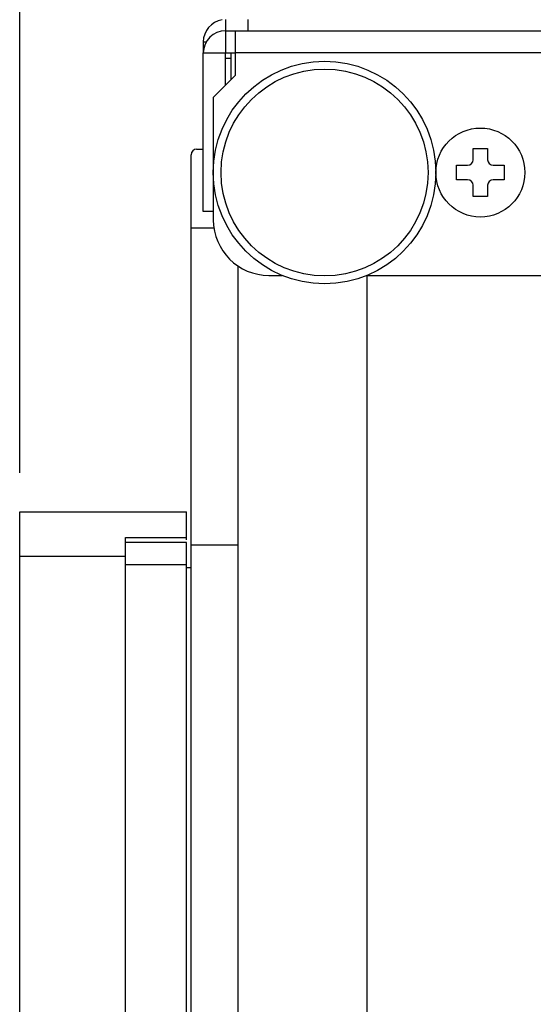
# Model space of a CAD drawing. Header units: millimetres. Extents: x 10 to 584, y 4 to 410.
# Tile 7 of 57: x 136 to 145, y 138 to 156. Entities that reach past the tile are written whole.
import ezdxf

# ---------------------------------------------------------------- set-up
doc = ezdxf.new("R2010")
doc.units = ezdxf.units.MM
doc.header["$LTSCALE"] = 32.67
doc.layers.get('0').update_dxf_attribs({"linetype": 'CONTINUOUS'})
doc.layers.add('02___PRT_ALL_AXES', color=7, linetype='CONTINUOUS')
doc.styles.get("Standard").update_dxf_attribs({"font": 'txt', "width": 0.8})
doc.dimstyles.new('DIMSTYLE_1', dxfattribs={"dimtxt": 2.5, "dimasz": 3, "dimexe": 2, "dimexo": 1.5, "dimtad": 1, "dimlfac": 5, "dimzin": 0, "dimdsep": 46, "dimtxsty": 'Standard', "dimblk": '_FILLED', "dimblk1": '_FILLED', "dimblk2": '_FILLED', "dimcen": 0.09, "dimadec": 0, "dimazin": 0, "dimtp": 0.01, "dimtm": 0.01, "dimtfac": 1, "dimtofl": 0, "dimtmove": 0, "dimatfit": 3, "dimldrblk": '_FILLED', "dimfxl": 1, "dimtolj": 1, "dimtzin": 0, "dimarcsym": 0})

# ---------------------------------------------------------------- blocks, each defined once
blk = doc.blocks.new('_FILLED')
at = {"color": 0, "linetype": 'ByBlock'}
blk.add_solid([(0, 0), (-1, 0.1667), (-1, -0.1667)], dxfattribs=at)
blk = doc.blocks.new('*D1')
at = {"color": 2, "linetype": 'Continuous', "transparency": 16777216}
for p, q in [((135.558, 147.441), (135.558, 169.714)), ((235.158, 148.241), (235.158, 169.714)), ((135.558, 167.714), (185.358, 167.714)), ((235.158, 167.714), (185.358, 167.714))]:
    blk.add_line(p, q, dxfattribs=at)
at = {"color": 2, "linetype": 'Continuous', "transparency": 16777216, "xscale": 3, "yscale": 3, "zscale": 3, "rotation": 180}
blk.add_blockref('_FILLED', (135.558, 167.714), dxfattribs=at)
at = {"color": 2, "linetype": 'Continuous', "transparency": 16777216, "xscale": 3, "yscale": 3, "zscale": 3}
blk.add_blockref('_FILLED', (235.158, 167.714), dxfattribs=at)
at = {"color": 2, "linetype": 'Continuous', "transparency": 16777216, "insert": (185.358, 170.839), "char_height": 2.5, "width": 12, "attachment_point": 2, "line_spacing_factor": 0.9}
blk.add_mtext('498.00', dxfattribs=at)

msp = doc.modelspace()

# ---------------------------------------------------------------- linework, layer by layer
at = {"color": 7, "linetype": 'Continuous'}
for p, q in [((139.2576, 155.5907), (139.2576, 154.9907)), ((139.2576, 155.3907), (148.3976, 155.3907)), ((139.4376, 154.5907), (139.4376, 155.3907)), ((138.8576, 155.1907), (138.9112, 155.1907)), ((138.8576, 152.1407), (138.8576, 154.9907)), ((138.8576, 154.9907), (139.2576, 154.9907)), ((145.9976, 154.9907), (139.4376, 154.9907)), ((139.4376, 154.5907), (139.0376, 154.1907)), ((139.0376, 154.1907), (139.0376, 151.9907)), ((138.6376, 107.1207), (138.6376, 153.1607)), ((138.7376, 153.2607), (138.8576, 153.2607)), ((143.7076, 153.0707), (143.7076, 153.2707)), ((143.7076, 153.2707), (143.9676, 153.2707)), ((143.9676, 153.2707), (143.9676, 153.0707)), ((143.4076, 152.7107), (143.4076, 152.9707)), ((143.4076, 152.9707), (143.6076, 152.9707)), ((144.0676, 152.9707), (144.2676, 152.9707)), ((144.2676, 152.9707), (144.2676, 152.7107)), ((143.6076, 152.7107), (143.4076, 152.7107)), ((143.7076, 152.4107), (143.7076, 152.6107)), ((143.9676, 152.6107), (143.9676, 152.4107)), ((144.2676, 152.7107), (144.0676, 152.7107)), ((143.9676, 152.4107), (143.7076, 152.4107)), ((139.0376, 152.1407), (138.8576, 152.1407)), ((139.0489, 151.8407), (138.6376, 151.8407)), ((139.4776, 151.1623), (139.4776, 109.1192)), ((140.0376, 150.9907), (140.2779, 150.9907)), ((141.7972, 150.9907), (144.9976, 150.9907)), ((135.5576, 115.1407), (135.5576, 146.7407)), ((135.5576, 146.7407), (138.5576, 146.7407)), ((138.5576, 146.2351), (138.5576, 146.7407)), ((137.4576, 115.6007), (137.4576, 146.2807)), ((137.4576, 146.2807), (138.5576, 146.2807)), ((138.5576, 146.1907), (137.4576, 146.1907)), ((138.5576, 115.1407), (138.5576, 146.1907)), ((139.4776, 146.1407), (138.6376, 146.1407)), ((135.5576, 145.9407), (137.4576, 145.9407)), ((138.5576, 145.7907), (137.4576, 145.7907))]:
    msp.add_line(p, q, dxfattribs=at)
at = {"color": 3, "linetype": 'Continuous'}
for p, q in [((139.6576, 155.5907), (139.6576, 155.3907)), ((138.8576, 155.1907), (138.8576, 154.9907)), ((139.2576, 154.4107), (139.2576, 154.9907)), ((139.2576, 154.9907), (139.4376, 154.9907)), ((139.3576, 154.8907), (139.2576, 154.8907)), ((139.3576, 154.5107), (139.3576, 154.9907)), ((141.7976, 150.9907), (141.7976, 109.2907))]:
    msp.add_line(p, q, dxfattribs=at)
at = {"color": 7, "linetype": 'Continuous'}
for radius in [2, 1.86]:
    msp.add_circle((141.0376, 152.8407), radius, dxfattribs=at)
at = {"color": 3, "linetype": 'Continuous'}
msp.add_arc((139.2576, 155.1907), 0.4, 99.16588, 180, dxfattribs=at)
at = {"color": 7, "linetype": 'Continuous'}
for centre, radius, start, end in [((139.2576, 154.9907), 0.4, 90, 180), ((138.7376, 153.1607), 0.1, 90, 180), ((143.6076, 153.0707), 0.1, 270, 360), ((144.0676, 153.0707), 0.1, 180, 270), ((143.6076, 152.6107), 0.1, 0, 90), ((144.0676, 152.6107), 0.1, 90, 180), ((140.0376, 151.9907), 1, 180, 270)]:
    msp.add_arc(centre, radius, start, end, dxfattribs=at)
at = {"layer": '02___PRT_ALL_AXES', "color": 7, "linetype": 'Continuous'}
msp.add_line((138.5576, 145.7407), (138.6376, 145.7407), dxfattribs=at)
msp.add_circle((143.8376, 152.8407), 0.8, dxfattribs=at)

# ---------------------------------------------------------------- dimensions: what is measured, and where the dimension line sits
at = {"color": 2, "linetype": 'Continuous'}
dim = msp.add_linear_dim(base=(235.1576, 167.7138), p1=(135.5576, 145.9407), p2=(235.1576, 146.7407), dimstyle='DIMSTYLE_1', dxfattribs=at)
dim.commit()
dim.dimension.update_dxf_attribs({"geometry": '*D1', "text_midpoint": (185.3576, 167.7138), "dimtype": 160})

doc.saveas('drawing.dxf')
